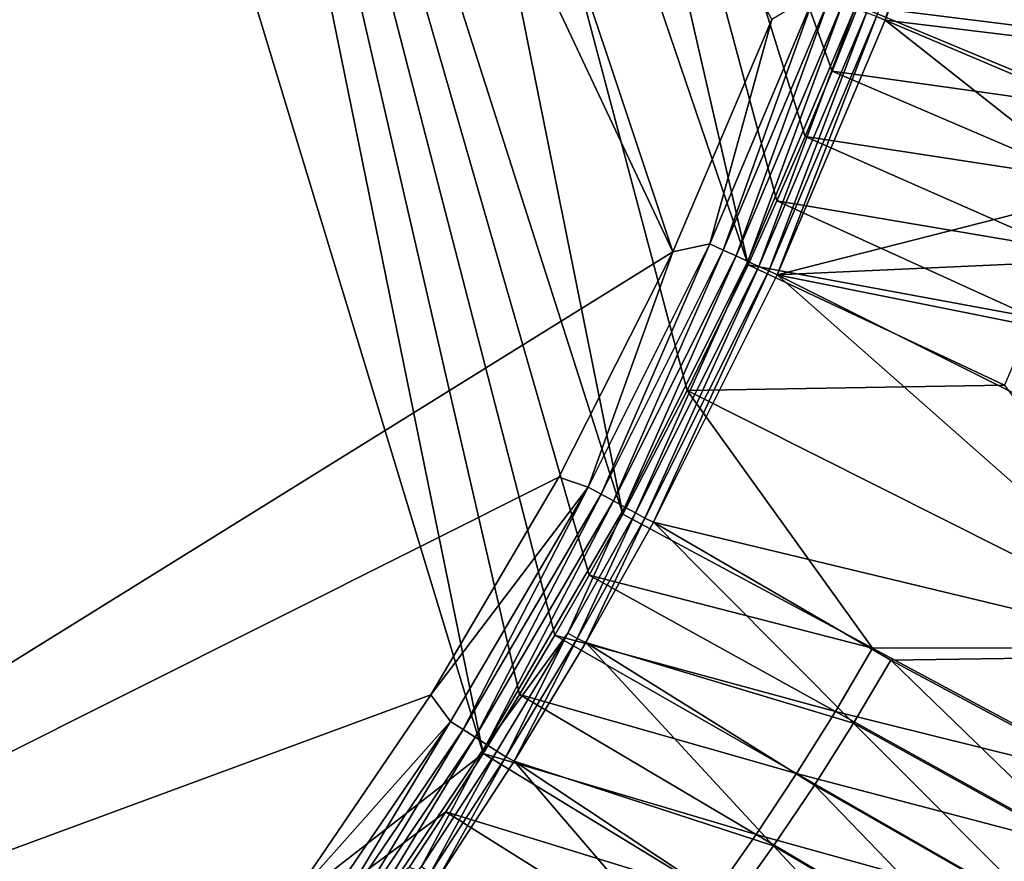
# Model space of a CAD drawing. Header units: metres. Extents: x -1651 to 0, y -1070 to 0.
# Tile 70 of 113: x -515 to -281, y -758 to -558. Entities that reach past the tile are written whole.
import ezdxf

# ---------------------------------------------------------------- set-up
doc = ezdxf.new("R2010")
doc.units = ezdxf.units.M

msp = doc.modelspace()

# ---------------------------------------------------------------- linework, layer by layer
at = {"layer": 'None'}
for points in [[(-404.908142, -732.795654, -406), (-590.582947, -877.16272, -406), (-548.162048, -261.558014, -406)], [(-495.653809, -287.867249, -406), (-404.908142, -732.795654, -406), (-548.162048, -261.558014, -406)], [(-387.854187, -704.601257, -406), (-396.246918, -718.725159, -406), (-495.653809, -287.867249, -406)], [(-396.246918, -718.725159, -406), (-404.908142, -732.795654, -406), (-495.653809, -287.867249, -406)], [(-444.100098, -316.000854, -406), (-371.644379, -675.803894, -406), (-495.653809, -287.867249, -406)], [(-371.644379, -675.803894, -406), (-379.653595, -690.296692, -406), (-495.653809, -287.867249, -406)], [(-495.653809, -287.867249, -406), (-379.653595, -690.296692, -406), (-387.854187, -704.601257, -406)], [(-694.077942, -820.897461, -403), (-498.573669, -318.762085, -403), (-523.273865, -305.881409, -403)], [(-341.815216, -616.413513, -406), (-356.292084, -646.405518, -406), (-444.100098, -316.000854, -406)], [(-356.292084, -646.405518, -406), (-371.644379, -675.803894, -406), (-444.100098, -316.000854, -406)], [(-444.100098, -316.000854, -406), (-405.507202, -338.635468, -406), (-341.815216, -616.413513, -406)], [(-359.734283, -613.318115, -403), (-498.573669, -318.762085, -403), (-694.077942, -820.897461, -403)], [(-498.573669, -318.762085, -403), (-359.734283, -613.318115, -403), (-448.937836, -346.290924, -403)], [(-405.507202, -338.635468, -406), (-334.922852, -601.223877, -406), (-341.815216, -616.413513, -406)], [(-405.507202, -338.635468, -406), (-315.602234, -554.773071, -406), (-321.796661, -570.361023, -406)], [(-321.796661, -570.361023, -406), (-328.244324, -585.862122, -406), (-405.507202, -338.635468, -406)], [(-328.244324, -585.862122, -406), (-334.922852, -601.223877, -406), (-405.507202, -338.635468, -406)], [(-359.734283, -613.318115, -403), (-336.135834, -558.013428, -403), (-448.937836, -346.290924, -403)], [(-311.223022, -557.324036, -392.240173), (-309.168915, -558.158081, -389.226135), (-299.854614, -526.456299, -391.866089)], [(-309.168915, -558.158081, -389.226135), (-297.790405, -527.230835, -388.75885), (-299.854614, -526.456299, -391.866089)], [(-297.790405, -527.230835, -388.75885), (-309.168915, -558.158081, -389.226135), (-246.962448, -565.736816, -292.612457)], [(-297.790405, -527.230835, -388.75885), (-246.962448, -565.736816, -292.612457), (-242.47699, -548.895752, -292.612457)], [(-315.602234, -554.773071, -406), (-309.661865, -539.102539, -406), (-250.951294, -562.796692, -305.651764)], [(-250.951294, -562.796692, -305.651764), (-309.661865, -539.102539, -406), (-246.314392, -545.934448, -305.624207)], [(-325.817596, -551.816589, -402.068512), (-350.884552, -611.483276, -402.10733), (-347.705505, -612.940552, -401.003571)], [(-325.817596, -551.816589, -402.068512), (-336.135834, -558.013428, -403), (-350.884552, -611.483276, -402.10733)], [(-322.482422, -553.075134, -400.917358), (-325.817596, -551.816589, -402.068512), (-347.705505, -612.940552, -401.003571)], [(-322.482422, -553.075134, -400.917358), (-347.705505, -612.940552, -401.003571), (-344.673889, -614.330139, -399.482513)], [(-319.308899, -554.272705, -399.332062), (-322.482422, -553.075134, -400.917358), (-344.673889, -614.330139, -399.482513)], [(-319.308899, -554.272705, -399.332062), (-344.673889, -614.330139, -399.482513), (-341.833588, -615.632019, -397.565948)], [(-316.345001, -555.391174, -397.336365), (-319.308899, -554.272705, -399.332062), (-341.833588, -615.632019, -397.565948)], [(-316.345001, -555.391174, -397.336365), (-341.833588, -615.632019, -397.565948), (-339.225586, -616.827332, -395.281738)], [(-313.635284, -556.413696, -394.960571), (-316.345001, -555.391174, -397.336365), (-339.225586, -616.827332, -395.281738)], [(-321.796661, -570.361023, -406), (-315.602234, -554.773071, -406), (-256.033234, -579.54718, -305.675232)], [(-256.033234, -579.54718, -305.675232), (-315.602234, -554.773071, -406), (-250.951294, -562.796692, -305.651764)], [(-336.135834, -558.013428, -403), (-359.734283, -613.318115, -403), (-350.884552, -611.483276, -402.10733)], [(-313.635284, -556.413696, -394.960571), (-339.225586, -616.827332, -395.281738), (-336.889618, -617.897827, -392.662567)], [(-311.223022, -557.324036, -392.240173), (-313.635284, -556.413696, -394.960571), (-336.889618, -617.897827, -392.662567)], [(-336.889618, -617.897827, -392.662567), (-334.857483, -618.807068, -389.752838), (-311.223022, -557.324036, -392.240173)], [(-334.857483, -618.807068, -389.752838), (-309.168915, -558.158081, -389.226135), (-311.223022, -557.324036, -392.240173)], [(-309.168915, -558.158081, -389.226135), (-334.857483, -618.807068, -389.752838), (-257.330688, -599.1026, -292.612457)], [(-309.168915, -558.158081, -389.226135), (-251.91481, -582.478821, -292.612457), (-246.962448, -565.736816, -292.612457)], [(-251.91481, -582.478821, -292.612457), (-309.168915, -558.158081, -389.226135), (-257.330688, -599.1026, -292.612457)], [(-328.244324, -585.862122, -406), (-321.796661, -570.361023, -406), (-261.557526, -596.172058, -305.694916)], [(-261.557526, -596.172058, -305.694916), (-321.796661, -570.361023, -406), (-256.033234, -579.54718, -305.675232)], [(-334.922852, -601.223877, -406), (-328.244324, -585.862122, -406), (-267.518982, -612.656006, -305.710938)], [(-267.518982, -612.656006, -305.710938), (-328.244324, -585.862122, -406), (-261.557526, -596.172058, -305.694916)], [(-257.330688, -599.1026, -292.612457), (-334.857483, -618.807068, -389.752838), (-263.205994, -615.589111, -292.612457)], [(-341.815216, -616.413513, -406), (-334.922852, -601.223877, -406), (-273.911987, -628.983398, -305.723358)], [(-273.911987, -628.983398, -305.723358), (-334.922852, -601.223877, -406), (-267.518982, -612.656006, -305.710938)], [(-350.884552, -611.483276, -402.10733), (-379.870667, -669.372375, -402.10788), (-376.800385, -671.044128, -401.004791)], [(-350.884552, -611.483276, -402.10733), (-359.734283, -613.318115, -403), (-379.870667, -669.372375, -402.10788)], [(-347.705505, -612.940552, -401.003571), (-350.884552, -611.483276, -402.10733), (-376.800385, -671.044128, -401.004791)], [(-386.842804, -666.990295, -403), (-359.734283, -613.318115, -403), (-694.077942, -820.897461, -403)], [(-359.734283, -613.318115, -403), (-386.842804, -666.990295, -403), (-379.870667, -669.372375, -402.10788)], [(-347.705505, -612.940552, -401.003571), (-376.800385, -671.044128, -401.004791), (-373.872437, -672.638306, -399.484619)], [(-344.673889, -614.330139, -399.482513), (-347.705505, -612.940552, -401.003571), (-373.872437, -672.638306, -399.484619)], [(-344.673889, -614.330139, -399.482513), (-373.872437, -672.638306, -399.484619), (-371.129211, -674.131958, -397.569122)], [(-341.833588, -615.632019, -397.565948), (-344.673889, -614.330139, -399.482513), (-371.129211, -674.131958, -397.569122)], [(-341.833588, -615.632019, -397.565948), (-371.129211, -674.131958, -397.569122), (-368.610229, -675.503479, -395.286163)], [(-339.225586, -616.827332, -395.281738), (-341.833588, -615.632019, -397.565948), (-368.610229, -675.503479, -395.286163)], [(-356.292084, -646.405518, -406), (-341.815216, -616.413513, -406), (-280.730804, -645.13855, -305.732147)], [(-280.730804, -645.13855, -305.732147), (-341.815216, -616.413513, -406), (-273.911987, -628.983398, -305.723358)], [(-334.857483, -618.807068, -389.752838), (-269.535919, -631.919617, -292.612457), (-263.205994, -615.589111, -292.612457)], [(-339.225586, -616.827332, -395.281738), (-368.610229, -675.503479, -395.286163), (-366.353912, -676.731995, -392.668457)], [(-336.889618, -617.897827, -392.662567), (-339.225586, -616.827332, -395.281738), (-366.353912, -676.731995, -392.668457)], [(-366.353912, -676.731995, -392.668457), (-364.333832, -677.680725, -389.762787), (-336.889618, -617.897827, -392.662567)], [(-364.333832, -677.680725, -389.762787), (-334.857483, -618.807068, -389.752838), (-336.889618, -617.897827, -392.662567)], [(-364.333832, -677.680725, -389.762787), (-232.189438, -709.467102, -195.074982), (-334.857483, -618.807068, -389.752838)], [(-232.189438, -709.467102, -195.074982), (-276.31488, -648.0755, -292.612457), (-334.857483, -618.807068, -389.752838)], [(-334.857483, -618.807068, -389.752838), (-276.31488, -648.0755, -292.612457), (-269.535919, -631.919617, -292.612457)], [(-371.644379, -675.803894, -406), (-356.292084, -646.405518, -406), (-312.150391, -707.724426, -305.732117)], [(-234.564911, -707.552551, -204.824524), (-356.292084, -646.405518, -406), (-280.730804, -645.13855, -305.732147)], [(-356.292084, -646.405518, -406), (-234.564911, -707.552551, -204.824524), (-312.150391, -707.724426, -305.732117)], [(-694.077942, -820.897461, -403), (-417.359283, -718.800415, -403), (-386.842804, -666.990295, -403)], [(-379.870667, -669.372375, -402.10788), (-386.842804, -666.990295, -403), (-417.359283, -718.800415, -403)], [(-379.870667, -669.372375, -402.10788), (-417.359283, -718.800415, -403), (-412.642365, -725.19928, -402.069946)], [(-379.870667, -669.372375, -402.10788), (-412.642365, -725.19928, -402.069946), (-409.638733, -727.115723, -400.920532)], [(-376.800385, -671.044128, -401.004791), (-379.870667, -669.372375, -402.10788), (-409.638733, -727.115723, -400.920532)], [(-376.800385, -671.044128, -401.004791), (-409.638733, -727.115723, -400.920532), (-406.780457, -728.939514, -399.337524)], [(-373.872437, -672.638306, -399.484619), (-376.800385, -671.044128, -401.004791), (-406.780457, -728.939514, -399.337524)], [(-373.872437, -672.638306, -399.484619), (-406.780457, -728.939514, -399.337524), (-404.110596, -730.643188, -397.344635)], [(-371.129211, -674.131958, -397.569122), (-373.872437, -672.638306, -399.484619), (-404.110596, -730.643188, -397.344635)], [(-371.129211, -674.131958, -397.569122), (-404.110596, -730.643188, -397.344635), (-384.687042, -704.115662, -395.171722)], [(-368.610229, -675.503479, -395.286163), (-371.129211, -674.131958, -397.569122), (-384.687042, -704.115662, -395.171722)], [(-368.610229, -675.503479, -395.286163), (-384.687042, -704.115662, -395.171722), (-382.471161, -705.423706, -392.5177)], [(-366.353912, -676.731995, -392.668457), (-368.610229, -675.503479, -395.286163), (-382.471161, -705.423706, -392.5177)], [(-382.471161, -705.423706, -392.5177), (-380.463135, -706.392883, -389.572906), (-366.353912, -676.731995, -392.668457)], [(-380.463135, -706.392883, -389.572906), (-364.333832, -677.680725, -389.762787), (-366.353912, -676.731995, -392.668457)], [(-371.644379, -675.803894, -406), (-312.150391, -707.724426, -305.732117), (-379.653595, -690.296692, -406)], [(-364.333832, -677.680725, -389.762787), (-380.463135, -706.392883, -389.572906), (-316.701233, -725.611023, -292.612457)], [(-316.701233, -725.611023, -292.612457), (-307.785309, -710.593628, -292.612457), (-364.333832, -677.680725, -389.762787)], [(-307.785309, -710.593628, -292.612457), (-232.189438, -709.467102, -195.074982), (-364.333832, -677.680725, -389.762787)], [(-379.653595, -690.296692, -406), (-321.012238, -722.784729, -305.72345), (-387.854187, -704.601257, -406)], [(-312.150391, -707.724426, -305.732117), (-321.012238, -722.784729, -305.72345), (-379.653595, -690.296692, -406)], [(-384.687042, -704.115662, -395.171722), (-404.110596, -730.643188, -397.344635), (-401.669342, -732.201233, -394.971954)], [(-384.687042, -704.115662, -395.171722), (-401.669342, -732.201233, -394.971954), (-399.495544, -733.588745, -392.254913)], [(-382.471161, -705.423706, -392.5177), (-384.687042, -704.115662, -395.171722), (-399.495544, -733.588745, -392.254913)], [(-399.495544, -733.588745, -392.254913), (-397.507843, -734.586914, -389.243561), (-382.471161, -705.423706, -392.5177)], [(-397.507843, -734.586914, -389.243561), (-380.463135, -706.392883, -389.572906), (-382.471161, -705.423706, -392.5177)], [(-387.854187, -704.601257, -406), (-330.261536, -737.583496, -305.711212), (-396.246918, -718.725159, -406)], [(-321.012238, -722.784729, -305.72345), (-330.261536, -737.583496, -305.711212), (-387.854187, -704.601257, -406)], [(-380.463135, -706.392883, -389.572906), (-397.507843, -734.586914, -389.243561), (-335.724365, -754.798645, -292.612457)], [(-380.463135, -706.392883, -389.572906), (-326.017822, -740.351074, -292.612457), (-316.701233, -725.611023, -292.612457)], [(-326.017822, -740.351074, -292.612457), (-380.463135, -706.392883, -389.572906), (-335.724365, -754.798645, -292.612457)], [(-312.150391, -707.724426, -305.732117), (-252.281082, -739.865784, -204.816605), (-321.012238, -722.784729, -305.72345)], [(-312.150391, -707.724426, -305.732117), (-234.564911, -707.552551, -204.824524), (-252.281082, -739.865784, -204.816605)], [(-232.189438, -709.467102, -195.074982), (-307.785309, -710.593628, -292.612457), (-249.9189, -741.63623, -195.074982)], [(-259.665192, -757.194275, -195.074982), (-307.785309, -710.593628, -292.612457), (-316.701233, -725.611023, -292.612457)], [(-307.785309, -710.593628, -292.612457), (-259.665192, -757.194275, -195.074982), (-249.9189, -741.63623, -195.074982)], [(-451.195709, -768.505371, -403), (-417.359283, -718.800415, -403), (-694.077942, -820.897461, -403)], [(-417.359283, -718.800415, -403), (-451.195709, -768.505371, -403), (-412.642365, -725.19928, -402.069946)], [(-396.246918, -718.725159, -406), (-339.888123, -752.109558, -305.695221), (-404.908142, -732.795654, -406)], [(-330.261536, -737.583496, -305.711212), (-339.888123, -752.109558, -305.695221), (-396.246918, -718.725159, -406)], [(-330.261536, -737.583496, -305.711212), (-321.012238, -722.784729, -305.72345), (-262.016602, -755.506592, -204.806808)], [(-321.012238, -722.784729, -305.72345), (-252.281082, -739.865784, -204.816605), (-262.016602, -755.506592, -204.806808)], [(-412.642365, -725.19928, -402.069946), (-451.195709, -768.505371, -403), (-449.072815, -778.666809, -401.985809)], [(-412.642365, -725.19928, -402.069946), (-449.072815, -778.666809, -401.985809), (-446.098785, -780.874023, -400.733734)], [(-409.638733, -727.115723, -400.920532), (-412.642365, -725.19928, -402.069946), (-446.098785, -780.874023, -400.733734)], [(-316.701233, -725.611023, -292.612457), (-326.017822, -740.351074, -292.612457), (-269.977966, -772.363892, -195.074982)], [(-269.977966, -772.363892, -195.074982), (-259.665192, -757.194275, -195.074982), (-316.701233, -725.611023, -292.612457)], [(-409.638733, -727.115723, -400.920532), (-446.098785, -780.874023, -400.733734), (-443.282104, -782.964417, -399.011993)], [(-406.780457, -728.939514, -399.337524), (-409.638733, -727.115723, -400.920532), (-443.282104, -782.964417, -399.011993)], [(-406.780457, -728.939514, -399.337524), (-443.282104, -782.964417, -399.011993), (-440.669128, -784.903687, -396.848724)], [(-404.110596, -730.643188, -397.344635), (-406.780457, -728.939514, -399.337524), (-440.669128, -784.903687, -396.848724)], [(-404.110596, -730.643188, -397.344635), (-440.669128, -784.903687, -396.848724), (-419.545227, -759.727051, -394.677643)], [(-404.110596, -730.643188, -397.344635), (-419.545227, -759.727051, -394.677643), (-401.669342, -732.201233, -394.971954)], [(-404.908142, -732.795654, -406), (-413.763672, -746.690247, -406), (-590.582947, -877.16272, -406)], [(-401.669342, -732.201233, -394.971954), (-419.545227, -759.727051, -394.677643), (-417.416656, -761.193054, -391.868439)], [(-399.495544, -733.588745, -392.254913), (-401.669342, -732.201233, -394.971954), (-417.416656, -761.193054, -391.868439)], [(-417.416656, -761.193054, -391.868439), (-415.461121, -762.23175, -388.762451), (-399.495544, -733.588745, -392.254913)], [(-415.461121, -762.23175, -388.762451), (-397.507843, -734.586914, -389.243561), (-399.495544, -733.588745, -392.254913)], [(-404.908142, -732.795654, -406), (-349.881927, -766.351929, -305.675262), (-413.763672, -746.690247, -406)], [(-339.888123, -752.109558, -305.695221), (-349.881927, -766.351929, -305.675262), (-404.908142, -732.795654, -406)], [(-397.507843, -734.586914, -389.243561), (-415.461121, -762.23175, -388.762451), (-356.261078, -782.759216, -292.612457)], [(-335.724365, -754.798645, -292.612457), (-397.507843, -734.586914, -389.243561), (-345.809509, -768.93927, -292.612457)], [(-397.507843, -734.586914, -389.243561), (-356.261078, -782.759216, -292.612457), (-345.809509, -768.93927, -292.612457)], [(-339.888123, -752.109558, -305.695221), (-330.261536, -737.583496, -305.711212), (-272.315948, -770.77063, -204.792999)], [(-272.315948, -770.77063, -204.792999), (-330.261536, -737.583496, -305.711212), (-262.016602, -755.506592, -204.806808)], [(-280.839294, -787.117981, -195.074982), (-326.017822, -740.351074, -292.612457), (-335.724365, -754.798645, -292.612457)], [(-326.017822, -740.351074, -292.612457), (-280.839294, -787.117981, -195.074982), (-269.977966, -772.363892, -195.074982)], [(-413.763672, -746.690247, -406), (-422.483612, -759.920715, -406), (-590.582947, -877.16272, -406)], [(-413.763672, -746.690247, -406), (-360.23291, -780.299438, -305.651245), (-422.483612, -759.920715, -406)], [(-349.881927, -766.351929, -305.675262), (-360.23291, -780.299438, -305.651245), (-413.763672, -746.690247, -406)], [(-349.881927, -766.351929, -305.675262), (-339.888123, -752.109558, -305.695221), (-283.15918, -785.63501, -204.774994)], [(-283.15918, -785.63501, -204.774994), (-339.888123, -752.109558, -305.695221), (-272.315948, -770.77063, -204.792999)], [(-292.229523, -801.430237, -195.074982), (-335.724365, -754.798645, -292.612457), (-345.809509, -768.93927, -292.612457)], [(-292.229523, -801.430237, -195.074982), (-280.839294, -787.117981, -195.074982), (-335.724365, -754.798645, -292.612457)]]:
    msp.add_3dface(points, dxfattribs=at)

doc.saveas('drawing.dxf')
